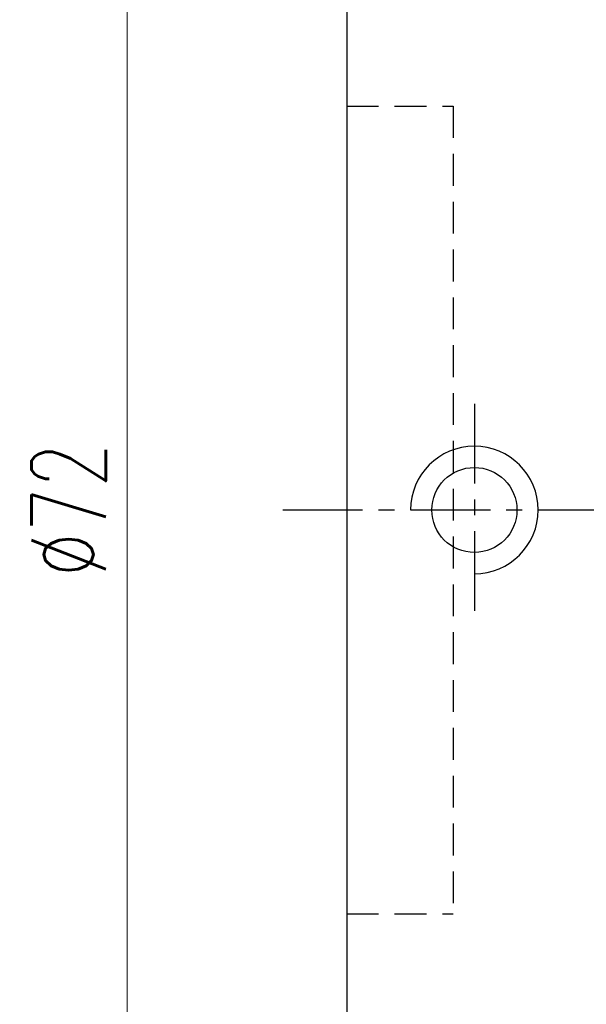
# Model space of a CAD drawing. Extents: x 8 to 237, y 68 to 180.
# Tile 3 of 51: x 163 to 189, y 96 to 143. Entities that reach past the tile are written whole.
import ezdxf

# ---------------------------------------------------------------- set-up
doc = ezdxf.new("R2010")
doc.units = 0
doc.header["$LTSCALE"] = 3
doc.header["$MEASUREMENT"] = 0
doc.linetypes.add('CENTER', pattern=[2, 1.25, -0.25, 0.25, -0.25])
doc.linetypes.add('DASHED', pattern=[0.75, 0.5, -0.25])
for name, color, linetype in [('CL', 1, 'CENTER'), ('DIM', 4, 'Continuous'), ('HID', 2, 'DASHED'), ('OUT', 3, 'Continuous')]:
    doc.layers.add(name, color=color, linetype=linetype)
doc.styles.add('DIM-7', font='SIMPLEX.shx', dxfattribs={"width": 0.7, "bigfont": 'chineset.shx'})
doc.dimstyles.new('CNS', dxfattribs={"dimtxt": 3.5, "dimasz": 2.5, "dimexe": 1, "dimexo": 1.5, "dimgap": 0.09, "dimtad": 0, "dimdsep": 46, "dimtxsty": 'DIM-7', "dimcen": 0.09, "dimclrd": 1, "dimclre": 1, "dimclrt": 4, "dimadec": 0, "dimazin": 0, "dimtfac": 1, "dimtix": 1, "dimtmove": 2, "dimatfit": 3, "dimfxl": 1, "dimtvp": 0.971429, "dimtolj": 1, "dimarcsym": 0})

# ---------------------------------------------------------------- blocks, each defined once
blk = doc.blocks.new('*D3')
at = {"layer": 'DEFPOINTS', "color": 0, "linetype": 'Continuous', "lineweight": 0, "transparency": 16777216}
for p in [(224.872, 98.231), (177.872, 85.231), (177.872, 68.869)]:
    blk.add_point(p, dxfattribs=at)
at = {"layer": 'DIM', "color": 0, "linetype": 'Continuous', "lineweight": 0, "transparency": 16777216}
for p, q in [((224.872, 96.731), (224.872, 67.869)), ((177.872, 83.731), (177.872, 67.869)), ((222.372, 68.869), (180.372, 68.869))]:
    blk.add_line(p, q, dxfattribs=at)
for points in [[(180.372, 69.285), (180.372, 68.452), (177.872, 68.869)], [(222.372, 69.285), (222.372, 68.452), (224.872, 68.869)]]:
    blk.add_solid(points, dxfattribs=at)
at = {"layer": 'DIM', "color": 0, "linetype": 'Continuous', "transparency": 16777216, "insert": (201.372, 71.619), "char_height": 3.5, "attachment_point": 5, "style": 'DIM-7'}
blk.add_mtext('\\A1;47', dxfattribs=at)
blk = doc.blocks.new('*D1')
at = {"layer": 'DEFPOINTS', "color": 0, "linetype": 'Continuous', "lineweight": 0, "transparency": 16777216}
for p in [(179.372, 155.731), (167.554, 83.731), (179.372, 83.731)]:
    blk.add_point(p, dxfattribs=at)
at = {"layer": 'DIM', "color": 0, "linetype": 'Continuous', "lineweight": 0, "transparency": 16777216}
for p, q in [((177.872, 155.731), (166.554, 155.731)), ((167.554, 153.231), (167.554, 86.231)), ((177.872, 83.731), (166.554, 83.731))]:
    blk.add_line(p, q, dxfattribs=at)
for points in [[(167.137, 153.231), (167.971, 153.231), (167.554, 155.731)], [(167.137, 86.231), (167.971, 86.231), (167.554, 83.731)]]:
    blk.add_solid(points, dxfattribs=at)
at = {"layer": 'DIM', "color": 0, "linetype": 'Continuous', "transparency": 16777216, "insert": (164.804, 119.731), "char_height": 3.5, "attachment_point": 5, "rotation": 90, "style": 'DIM-7'}
blk.add_mtext('\\A1;%%C72', dxfattribs=at)

msp = doc.modelspace()

# ---------------------------------------------------------------- linework, layer by layer
at = {"layer": 'CL', "color": 0}
for p, q in [((183.872, 124.731), (183.872, 114.731)), ((174.872, 119.731), (227.872, 119.731))]:
    msp.add_line(p, q, dxfattribs=at)
at = {"layer": 'DIM', "color": 0, "linetype": 'Continuous'}
msp.add_arc((183.872, 119.731), 3, 270, 180, dxfattribs=at)
at = {"layer": 'HID', "color": 0}
for p, q in [((177.872, 138.731), (182.872, 138.731)), ((182.872, 138.731), (182.872, 100.731)), ((177.872, 100.731), (182.872, 100.731))]:
    msp.add_line(p, q, dxfattribs=at)
at = {"layer": 'OUT', "color": 0, "linetype": 'Continuous'}
msp.add_line((177.872, 154.231), (177.872, 85.231), dxfattribs=at)
msp.add_circle((183.872, 119.731), 2, dxfattribs=at)

# ---------------------------------------------------------------- dimensions: what is measured, and where the dimension line sits
at = {"layer": 'DIM', "color": 0, "linetype": 'Continuous'}
dim = msp.add_linear_dim(base=(167.554, 83.731), p1=(179.372, 155.731), p2=(179.372, 83.731), angle=90, text='%%C<>', dimstyle='CNS', override={"dimgap": 1, "dimtad": 1, "dimdsep": 0, "dimclrd": 0, "dimclre": 0, "dimclrt": 0, "dimtmove": 0, "dimlwd": 0, "dimlwe": 0}, dxfattribs=at)
dim.commit()
dim.dimension.update_dxf_attribs({"geometry": '*D1', "text_midpoint": (164.804, 119.731)})
dim = msp.add_linear_dim(base=(177.872, 68.869), p1=(224.872, 98.231), p2=(177.872, 85.231), dimstyle='CNS', override={"dimgap": 1, "dimtad": 1, "dimdsep": 0, "dimclrd": 0, "dimclre": 0, "dimclrt": 0, "dimtmove": 0, "dimlwd": 0, "dimlwe": 0}, dxfattribs=at)
dim.commit()
dim.dimension.update_dxf_attribs({"geometry": '*D3', "text_midpoint": (201.372, 71.619)})

doc.saveas('drawing.dxf')
